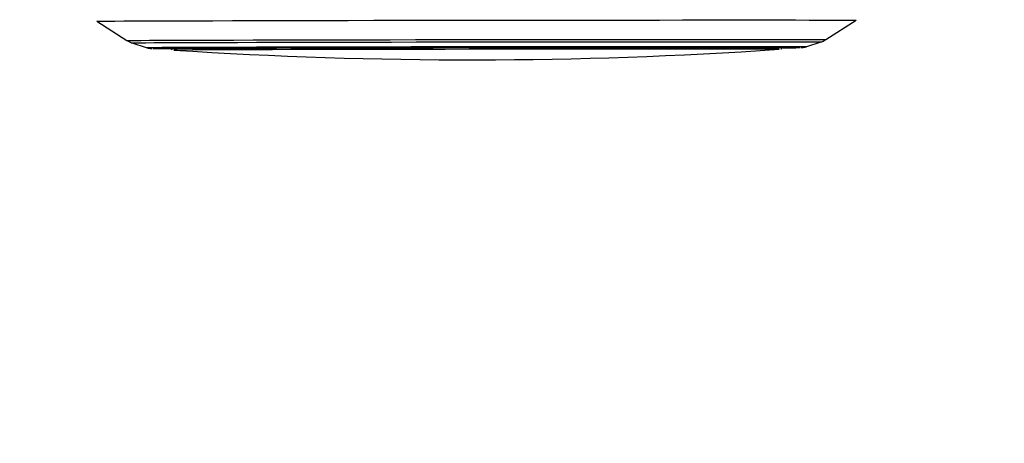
# Model space of a CAD drawing. Header units: millimetres. Extents: x 20 to 19889, y 40 to 15516.
# Tile 46 of 115: x 9476 to 9844, y 6262 to 6420. Entities that reach past the tile are written whole.
import ezdxf

# ---------------------------------------------------------------- set-up
doc = ezdxf.new("R2010")
doc.units = ezdxf.units.MM
doc.header["$LTSCALE"] = 2
doc.layers.add('COMPONENT_GEOMETRY', color=7, linetype='Continuous')
doc.styles.add('SLDTEXTSTYLE0', font='TXT', dxfattribs={"width": 0.75})
doc.dimstyles.new('SLDDIMSTYLE1', dxfattribs={"dimtxt": 100, "dimasz": 6.604, "dimexe": 0, "dimexo": 0.0625, "dimgap": 25, "dimtad": 0, "dimtih": 1, "dimtoh": 1, "dimdec": 0, "dimrnd": 1e-09, "dimzin": 12, "dimdsep": 46, "dimtxsty": 'SLDTEXTSTYLE0', "dimsah": 1, "dimcen": 0.09, "dimadec": 0, "dimazin": 3, "dimtfac": 1, "dimtdec": 0, "dimtofl": 0, "dimtmove": 0, "dimatfit": 3, "dimfxl": 1, "dimfrac": 2, "dimtolj": 1, "dimtzin": 12, "dimarcsym": 0})

# ---------------------------------------------------------------- blocks, each defined once
blk = doc.blocks.new('_D_4')
at = {"layer": 'COMPONENT_GEOMETRY', "color": 7}
for p, q in [((11286.94, 6612.47), (11286.94, 4529.82)), ((11086.87, 4509.51), (11056.4, 4509.51)), ((11056.4, 4509.51), (11056.4, 4350.76)), ((11487.01, 4509.51), (11517.47, 4509.51)), ((11517.47, 4509.51), (11517.47, 4350.76)), ((11056.4, 4350.76), (11086.87, 4350.76)), ((11517.47, 4350.76), (11487.01, 4350.76)), ((11286.94, 2118.49), (11286.94, 4201.14)), ((7117.77, 2118.49), (11293.29, 2118.49))]:
    blk.add_line(p, q, dxfattribs=at)
for points in [[(11286.94, 6612.47), (11285.92, 6605.86), (11287.95, 6605.86)], [(11286.94, 2118.49), (11287.95, 2125.1), (11285.92, 2125.1)]]:
    blk.add_solid(points, dxfattribs=at)
at = {"layer": 'COMPONENT_GEOMETRY', "color": 7, "char_height": 100, "attachment_point": 1, "style": 'SLDTEXTSTYLE0'}
for s, insert in [('7\'4.46"', (11086.87, 4479.66)), ('2247mm', (11014.16, 4330.05))]:
    blk.add_mtext(s, dxfattribs=dict(at, insert=insert))

msp = doc.modelspace()

# ---------------------------------------------------------------- linework, layer by layer
at = {"color": 8, "linetype": 'Continuous', "lineweight": 25}
for p, q in [((9504.8, 6419.58), (9504.81, 6419.59)), ((9533.65, 6408.78), (9533.65, 6408.78)), ((9759.67, 6409.08), (9759.67, 6409.08)), ((9767.55, 6409.72), (9767.51, 6409.71))]:
    msp.add_line(p, q, dxfattribs=at)
at = {"color": 7, "linetype": 'Continuous', "lineweight": 25}
for p, q in [((9504.8, 6419.58), (9516.12, 6412.37)), ((9777.19, 6412.72), (9788.49, 6419.96)), ((9517.96, 6411.5), (9523.29, 6409.78)), ((9770.03, 6410.11), (9775.36, 6411.85)), ((9533.65, 6408.78), (9533.67, 6408.77)), ((9759.65, 6409.08), (9759.67, 6409.08))]:
    msp.add_line(p, q, dxfattribs=at)
at = {"color": 7, "linetype": 'Continuous', "lineweight": 25, "flags": 128}
for points in [[(9504.81, 6419.59), (9504.85, 6419.59), (9505.47, 6419.6), (9506.79, 6419.62), (9508.81, 6419.63), (9511.52, 6419.65), (9514.89, 6419.67), (9518.93, 6419.69), (9523.6, 6419.7), (9528.88, 6419.72), (9534.75, 6419.74), (9541.18, 6419.76), (9548.13, 6419.78), (9555.58, 6419.8), (9563.48, 6419.82), (9571.79, 6419.84), (9580.47, 6419.85), (9589.49, 6419.87), (9598.79, 6419.89), (9608.33, 6419.91), (9618.06, 6419.92), (9627.93, 6419.94), (9637.89, 6419.95), (9647.9, 6419.97), (9657.9, 6419.98), (9667.85, 6419.99), (9677.69, 6420), (9687.37, 6420.01), (9696.86, 6420.02), (9706.09, 6420.03), (9715.03, 6420.03), (9723.62, 6420.04), (9731.83, 6420.04), (9739.62, 6420.04), (9746.95, 6420.04)], [(9746.95, 6420.04), (9753.77, 6420.04), (9760.06, 6420.04), (9765.79, 6420.04), (9770.92, 6420.03), (9775.44, 6420.03), (9779.31, 6420.02), (9782.52, 6420.01), (9785.05, 6420), (9786.9, 6419.99), (9788.04, 6419.98), (9788.49, 6419.97), (9788.49, 6419.97)], [(9525.77, 6409.39), (9525.96, 6409.4), (9526.85, 6409.41), (9528.44, 6409.43), (9530.72, 6409.44), (9533.68, 6409.46), (9537.31, 6409.48), (9541.57, 6409.49), (9546.46, 6409.51), (9551.93, 6409.53), (9557.96, 6409.54), (9564.51, 6409.56), (9571.54, 6409.58), (9579.01, 6409.6), (9586.88, 6409.61), (9595.1, 6409.63), (9603.62, 6409.65), (9612.4, 6409.66), (9621.37, 6409.68), (9630.5, 6409.69), (9639.72, 6409.71), (9648.98, 6409.72), (9658.22, 6409.73), (9667.4, 6409.74), (9676.46, 6409.75), (9685.34, 6409.76), (9694, 6409.77), (9702.37, 6409.77), (9710.42, 6409.78), (9718.1, 6409.78), (9725.36, 6409.78), (9732.15, 6409.78)], [(9531.66, 6409.4), (9531.66, 6409.4), (9532.02, 6409.41), (9533.08, 6409.42), (9534.84, 6409.44), (9537.29, 6409.45), (9540.42, 6409.47), (9544.2, 6409.49), (9548.61, 6409.5), (9553.62, 6409.52), (9559.21, 6409.54), (9565.34, 6409.55), (9571.97, 6409.57), (9579.07, 6409.59), (9586.57, 6409.6), (9594.45, 6409.62), (9602.65, 6409.64), (9611.12, 6409.65), (9619.82, 6409.67), (9628.67, 6409.68), (9637.64, 6409.7), (9646.66, 6409.71), (9655.68, 6409.72), (9664.65, 6409.73), (9673.51, 6409.74), (9682.2, 6409.75), (9690.67, 6409.76), (9698.87, 6409.76), (9706.75, 6409.77), (9714.26, 6409.77), (9721.35, 6409.77), (9727.98, 6409.77)], [(9727.98, 6409.77), (9734.11, 6409.77), (9739.7, 6409.77), (9744.71, 6409.77), (9749.13, 6409.76), (9752.91, 6409.76), (9756.03, 6409.75), (9758.48, 6409.74), (9760.25, 6409.73), (9761.31, 6409.72), (9761.66, 6409.71), (9761.66, 6409.71)], [(9732.15, 6409.78), (9738.44, 6409.78), (9744.2, 6409.78), (9749.38, 6409.78), (9753.96, 6409.77), (9757.91, 6409.77), (9761.21, 6409.76), (9763.83, 6409.75), (9765.77, 6409.74), (9767.01, 6409.73), (9767.54, 6409.72), (9767.55, 6409.72)], [(9759.67, 6409.08), (9759.67, 6409.08), (9759.28, 6409.09), (9758.17, 6409.1), (9756.35, 6409.11), (9753.85, 6409.12), (9750.66, 6409.13), (9746.82, 6409.13), (9742.34, 6409.14), (9737.26, 6409.14), (9731.61, 6409.14), (9725.42, 6409.14), (9718.73, 6409.14), (9711.59, 6409.14), (9704.03, 6409.14), (9696.11, 6409.13), (9687.88, 6409.12), (9679.39, 6409.12), (9670.7, 6409.11), (9661.85, 6409.1), (9652.9, 6409.09), (9643.92, 6409.08), (9634.95, 6409.06), (9626.06, 6409.05), (9617.29, 6409.04), (9608.71, 6409.02), (9600.38, 6409), (9592.33, 6408.99), (9584.63, 6408.97), (9577.32, 6408.95), (9570.45, 6408.94), (9564.06, 6408.92), (9558.19, 6408.9), (9552.89, 6408.89), (9548.17, 6408.87), (9544.08, 6408.85), (9540.64, 6408.84), (9537.86, 6408.82), (9535.78, 6408.81), (9534.39, 6408.79), (9533.72, 6408.78), (9533.65, 6408.78)]]:
    msp.add_lwpolyline(points, dxfattribs=at)
at = {"color": 8, "linetype": 'Continuous', "lineweight": 25, "flags": 128}
for points in [[(9516.12, 6412.37), (9516.39, 6412.38), (9517.37, 6412.39), (9519.06, 6412.41), (9521.44, 6412.42), (9524.51, 6412.44), (9528.24, 6412.46), (9532.62, 6412.48), (9537.62, 6412.49), (9543.22, 6412.51), (9549.38, 6412.53), (9556.08, 6412.55), (9563.27, 6412.57), (9570.91, 6412.58), (9578.97, 6412.6), (9587.4, 6412.62), (9596.15, 6412.64), (9605.17, 6412.65), (9614.43, 6412.67), (9623.86, 6412.69), (9633.41, 6412.7), (9643.04, 6412.71), (9652.69, 6412.73), (9662.3, 6412.74), (9671.83, 6412.75), (9681.22, 6412.76), (9690.42, 6412.77), (9699.38, 6412.78), (9708.06, 6412.78), (9716.4, 6412.79), (9724.36, 6412.79), (9731.89, 6412.79), (9738.96, 6412.79)], [(9517.96, 6411.5), (9518.23, 6411.51), (9519.19, 6411.53), (9520.86, 6411.54), (9523.2, 6411.56), (9526.23, 6411.57), (9529.91, 6411.59), (9534.23, 6411.61), (9539.16, 6411.63), (9544.68, 6411.64), (9550.75, 6411.66), (9557.35, 6411.68), (9564.44, 6411.7), (9571.98, 6411.72), (9579.92, 6411.73), (9588.23, 6411.75), (9596.86, 6411.77), (9605.76, 6411.78), (9614.88, 6411.8), (9624.18, 6411.82), (9633.6, 6411.83), (9643.09, 6411.84), (9652.6, 6411.86), (9662.08, 6411.87), (9671.47, 6411.88), (9680.73, 6411.89), (9689.81, 6411.9), (9698.64, 6411.9), (9707.2, 6411.91), (9715.42, 6411.91), (9723.26, 6411.92), (9730.69, 6411.92), (9737.66, 6411.92)], [(9523.29, 6409.78), (9523.29, 6409.78), (9523.74, 6409.79), (9524.88, 6409.81), (9526.72, 6409.82), (9529.25, 6409.84), (9532.46, 6409.85), (9536.31, 6409.87), (9540.8, 6409.89), (9545.9, 6409.9), (9551.57, 6409.92), (9557.79, 6409.94), (9564.51, 6409.96), (9571.71, 6409.98), (9579.34, 6409.99), (9587.35, 6410.01), (9595.7, 6410.03), (9604.34, 6410.04), (9613.23, 6410.06), (9622.31, 6410.07), (9631.52, 6410.09), (9640.83, 6410.1), (9650.16, 6410.12), (9659.48, 6410.13), (9668.72, 6410.14), (9677.84, 6410.15), (9686.78, 6410.16), (9695.49, 6410.16), (9703.92, 6410.17), (9712.02, 6410.17), (9719.74, 6410.18), (9727.05, 6410.18), (9733.9, 6410.18)], [(9733.9, 6410.18), (9740.25, 6410.18), (9746.06, 6410.18), (9751.3, 6410.17), (9755.94, 6410.17), (9759.96, 6410.16), (9763.33, 6410.16), (9766.03, 6410.15), (9768.04, 6410.14), (9769.37, 6410.13), (9769.98, 6410.12), (9770.03, 6410.11)], [(9737.66, 6411.92), (9744.13, 6411.92), (9750.07, 6411.92), (9755.45, 6411.91), (9760.23, 6411.91), (9764.39, 6411.9), (9767.91, 6411.9), (9770.76, 6411.89), (9772.94, 6411.88), (9774.43, 6411.87), (9775.22, 6411.86), (9775.35, 6411.85)], [(9738.96, 6412.79), (9745.52, 6412.79), (9751.55, 6412.79), (9757, 6412.79), (9761.85, 6412.78), (9766.07, 6412.78), (9769.64, 6412.77), (9772.53, 6412.76), (9774.74, 6412.75), (9776.25, 6412.74), (9777.05, 6412.73), (9777.19, 6412.72)], [(9525.82, 6409.39), (9525.78, 6409.39), (9525.77, 6409.39)]]:
    msp.add_lwpolyline(points, dxfattribs=at)
at = {"color": 7, "linetype": 'Continuous', "lineweight": 25}
for centre, radius, start, end in [((9531.47, 6820.09), 410.74, 269.2109, 270.0853), ((9644.39, 8098.71), 1693.56, 266.25158, 273.90248), ((9760.28, 6869.58), 459.92, 270.1149, 270.9007)]:
    msp.add_arc(centre, radius, start, end, dxfattribs=at)
for points, knots in [([(9516.3, 6412.26), (9516.66, 6412.06), (9517.3, 6411.71), (9517.98, 6411.5), (9518.27, 6411.41)], [0, 0, 0, 0, 0.565802, 1, 1, 1, 1]), ([(9523.33, 6409.78), (9523.45, 6409.74), (9523.83, 6409.6), (9524.37, 6409.51), (9524.82, 6409.44), (9525.1, 6409.41), (9525.33, 6409.4), (9525.41, 6409.4), (9525.45, 6409.39)], [0, 0, 0, 0, 0.092408, 0.287538, 0.417506, 0.53906, 0.719078, 1, 1, 1, 1]), ([(9532.03, 6409.8), (9532.14, 6409.65), (9532.32, 6409.36), (9532.68, 6409.09), (9532.94, 6408.95), (9533.04, 6408.91), (9533.04, 6408.91)], [0, 0, 0, 0, 0.387829, 0.716463, 0.989995, 1, 1, 1, 1]), ([(9760.28, 6409.22), (9760.33, 6409.24), (9760.53, 6409.32), (9760.9, 6409.59), (9761.2, 6409.88), (9761.27, 6410.09), (9761.28, 6410.11)], [0, 0, 0, 0, 0.131443, 0.524818, 0.962191, 1, 1, 1, 1]), ([(9767.9, 6409.72), (9767.97, 6409.72), (9768.07, 6409.73), (9768.46, 6409.76), (9769.01, 6409.84), (9769.5, 6409.96), (9769.79, 6410.04)], [0, 0, 0, 0, 0.393137, 0.585161, 0.750967, 1, 1, 1, 1]), ([(9775.06, 6411.77), (9775.41, 6411.87), (9776.07, 6412.06), (9776.65, 6412.45), (9776.92, 6412.63)], [0, 0, 0, 0, 0.534967, 1, 1, 1, 1])]:
    msp.add_open_spline(points, degree=3, knots=knots, dxfattribs=at)

# ---------------------------------------------------------------- dimensions: what is measured, and where the dimension line sits
at = {"layer": 'COMPONENT_GEOMETRY', "color": 7}
dim = msp.add_linear_dim(base=(11286.94, 6612.47), p1=(7115.23, 2118.49), p2=(12213.25, 6612.47), angle=90, dimstyle='SLDDIMSTYLE1', dxfattribs=at)
dim.commit()
dim.dimension.update_dxf_attribs({"geometry": '_D_4', "text_midpoint": (11286.94, 4365.48), "dimtype": 160})

doc.saveas('drawing.dxf')
